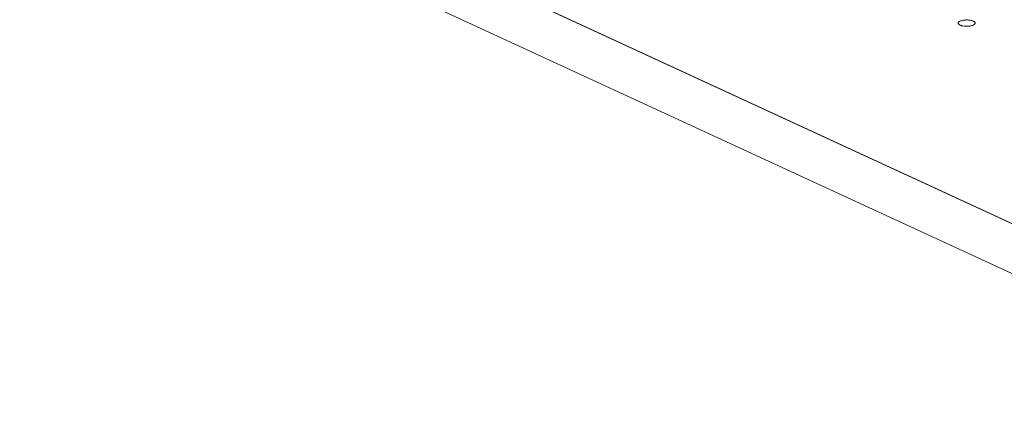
# Model space of a CAD drawing. Header units: inches. Extents: x -36 to 647, y 177 to 609.
# Tile 45 of 256: x 273 to 303, y 252 to 264. Entities that reach past the tile are written whole.
import ezdxf

# ---------------------------------------------------------------- set-up
doc = ezdxf.new("R2010")
doc.units = ezdxf.units.IN
doc.header["$MEASUREMENT"] = 0
doc.layers.add('1', color=7, linetype='Continuous')

# ---------------------------------------------------------------- blocks, each defined once
blk = doc.blocks.new('block 3382')
at = {"layer": '1', "color": 155, "lineweight": 18, "true_color": 0x4c7299}
blk.add_lwpolyline([(345.001, 238.214), (269.112, 273.221)], dxfattribs=at)
blk = doc.blocks.new('block 5240')
at = {"layer": '1', "color": 155, "lineweight": 18, "true_color": 0x4c7299}
blk.add_lwpolyline([(345.001, 236.731), (269.112, 271.738)], dxfattribs=at)
blk = doc.blocks.new('block 5811')
at = {"layer": '1', "color": 18, "lineweight": 13, "true_color": 0x4c0000}
blk.add_lwpolyline([(345.001, 238.214), (269.112, 273.221)], dxfattribs=at)
blk = doc.blocks.new('block 5837')
at = {"layer": '1', "color": 18, "lineweight": 13, "true_color": 0x4c0000}
blk.add_lwpolyline([(345.001, 238.214), (269.112, 273.221)], dxfattribs=at)
blk = doc.blocks.new('block 9164')
at = {"layer": '1', "color": 18, "lineweight": 13, "true_color": 0x4c0000}
blk.add_lwpolyline([(311.506, 253.665), (287.896, 264.556), (276.09, 270.002), (270.188, 272.725), (269.45, 273.065), (269.151, 273.233), (269.6, 273.374), (270.201, 274.218), (268.488, 274.81), (266.272, 274.531)], dxfattribs=at)
blk = doc.blocks.new('block 9548')
at = {"layer": '1', "color": 18, "lineweight": 13, "true_color": 0x4c0000}
blk.add_lwpolyline([(311.506, 253.665), (287.896, 264.556), (276.09, 270.002), (270.188, 272.725), (269.45, 273.065), (269.151, 273.233), (269.6, 273.374), (270.201, 274.218), (268.488, 274.81), (266.272, 274.531)], dxfattribs=at)
blk = doc.blocks.new('block 9778')
at = {"layer": '1', "color": 18, "lineweight": 13, "true_color": 0x4c0000}
blk.add_lwpolyline([(301.423, 263.662), (301.442, 263.667), (301.463, 263.672), (301.486, 263.676), (301.509, 263.679), (301.533, 263.681), (301.558, 263.683), (301.608, 263.682), (301.632, 263.681), (301.655, 263.679), (301.699, 263.672), (301.72, 263.667), (301.74, 263.662), (301.758, 263.655), (301.775, 263.648), (301.79, 263.641), (301.803, 263.633), (301.813, 263.624), (301.821, 263.616), (301.827, 263.607), (301.83, 263.598), (301.831, 263.589), (301.83, 263.58), (301.827, 263.571), (301.82, 263.562), (301.812, 263.553), (301.801, 263.544), (301.788, 263.536), (301.773, 263.529), (301.757, 263.522), (301.739, 263.516), (301.72, 263.511), (301.699, 263.506), (301.677, 263.502), (301.654, 263.499), (301.629, 263.497), (301.604, 263.496), (301.555, 263.496), (301.53, 263.497), (301.507, 263.499), (301.463, 263.506), (301.442, 263.511), (301.423, 263.516), (301.404, 263.523), (301.387, 263.53), (301.372, 263.537), (301.36, 263.545), (301.349, 263.554), (301.341, 263.563), (301.336, 263.571), (301.332, 263.58), (301.331, 263.589), (301.332, 263.598), (301.336, 263.607), (301.342, 263.617), (301.351, 263.625), (301.362, 263.634), (301.374, 263.642), (301.389, 263.649), (301.406, 263.656), (301.423, 263.662)], dxfattribs=at)
blk = doc.blocks.new('block 9784')
at = {"layer": '1', "color": 18, "lineweight": 13, "true_color": 0x4c0000}
blk.add_lwpolyline([(301.423, 263.662), (301.442, 263.667), (301.463, 263.672), (301.486, 263.676), (301.509, 263.679), (301.533, 263.681), (301.558, 263.683), (301.608, 263.682), (301.632, 263.681), (301.655, 263.679), (301.699, 263.672), (301.72, 263.667), (301.74, 263.662), (301.758, 263.655), (301.775, 263.648), (301.79, 263.641), (301.803, 263.633), (301.813, 263.624), (301.821, 263.616), (301.827, 263.607), (301.83, 263.598), (301.831, 263.589), (301.83, 263.58), (301.827, 263.571), (301.82, 263.562), (301.812, 263.553), (301.801, 263.544), (301.788, 263.536), (301.773, 263.529), (301.757, 263.522), (301.739, 263.516), (301.72, 263.511), (301.699, 263.506), (301.677, 263.502), (301.654, 263.499), (301.629, 263.497), (301.604, 263.496), (301.555, 263.496), (301.53, 263.497), (301.507, 263.499), (301.463, 263.506), (301.442, 263.511), (301.423, 263.516), (301.404, 263.523), (301.387, 263.53), (301.372, 263.537), (301.36, 263.545), (301.349, 263.554), (301.341, 263.563), (301.336, 263.571), (301.332, 263.58), (301.331, 263.589), (301.332, 263.598), (301.336, 263.607), (301.342, 263.617), (301.351, 263.625), (301.362, 263.634), (301.374, 263.642), (301.389, 263.649), (301.406, 263.656), (301.423, 263.662)], dxfattribs=at)

msp = doc.modelspace()

# ---------------------------------------------------------------- block references
at = {"layer": '1'}
for name in ['block 9164', 'block 9548', 'block 3382', 'block 5811', 'block 5837', 'block 5240', 'block 9778', 'block 9784']:
    msp.add_blockref(name, (0, 0), dxfattribs=at)

doc.saveas('drawing.dxf')
